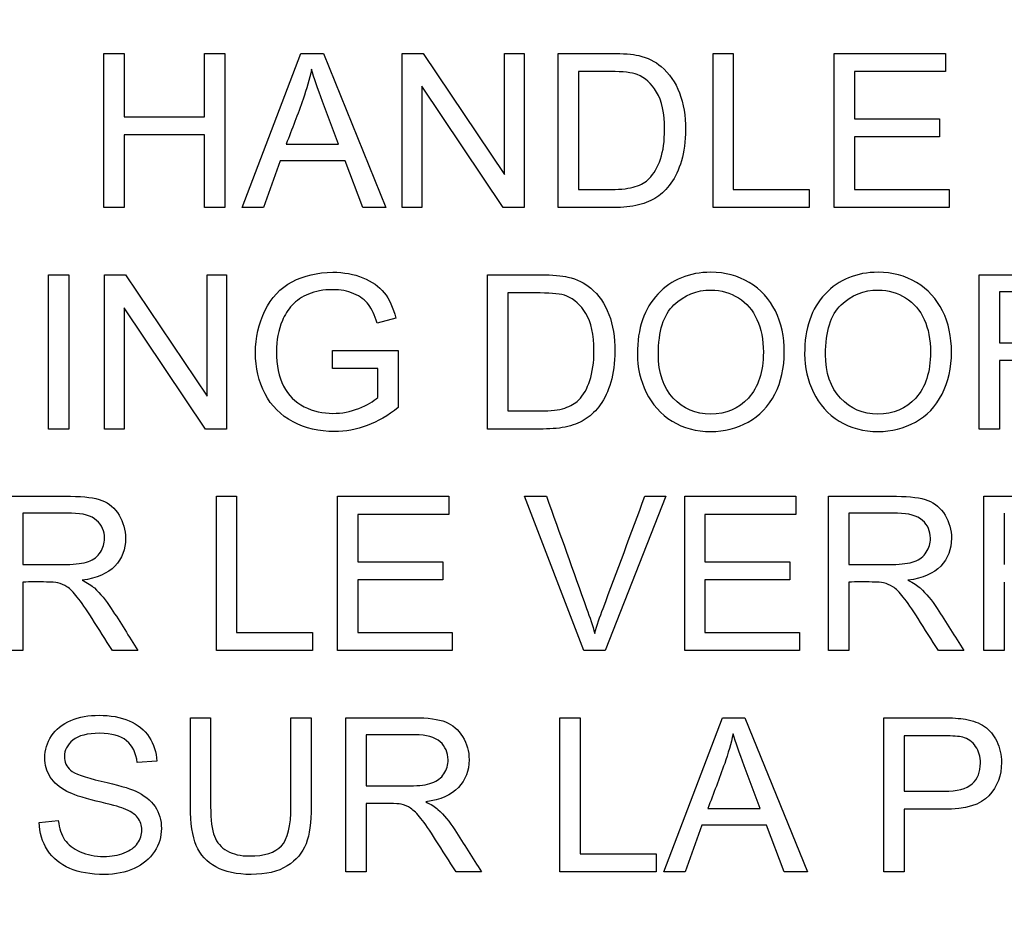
# Model space of a CAD drawing. Header units: inches. Extents: x 2 to 538, y -2 to 358.
# Tile 46 of 117: x 187.366 to 187.984, y 186.827 to 187.391. Entities that reach past the tile are written whole.
import ezdxf
from ezdxf.enums import TextEntityAlignment as Align

# ---------------------------------------------------------------- set-up
doc = ezdxf.new("R2010")
doc.units = ezdxf.units.IN
doc.header["$MEASUREMENT"] = 0
doc.layers.add('Default', color=7, linetype='Continuous')
doc.layers.add('LAB20180', color=7, linetype='Continuous')
doc.styles.add('SEACAD_Times_New_Roman', font='times.ttf')
doc.dimstyles.new('HAMMOND_(STH_-_540x360)', dxfattribs={"dimtxt": 2, "dimasz": 2.5, "dimexe": 1, "dimexo": 1, "dimgap": 0.5, "dimtad": 0, "dimtih": 1, "dimtoh": 1, "dimzin": 0, "dimdsep": 46, "dimtxsty": 'SEACAD_Times_New_Roman', "dimblk1": '_SE_FILLED', "dimblk2": '_SE_FILLED', "dimsah": 1, "dimcen": 1, "dimadec": 0, "dimazin": 0, "dimtfac": 0.8, "dimtofl": 0, "dimtmove": 1, "dimatfit": 3, "dimfxl": 1, "dimtolj": 1, "dimtzin": 0, "dimarcsym": 0})

# ---------------------------------------------------------------- blocks, each defined once
blk = doc.blocks.new('SE')
at = {"layer": 'LAB20180', "color": 7, "linetype": 'Continuous'}
for p, q in [((187.41899, 187.2727), (187.41899, 187.36948)), ((187.41899, 187.36948), (187.43168, 187.36948)), ((187.43168, 187.36948), (187.43168, 187.32975)), ((187.48209, 187.32975), (187.48209, 187.36948)), ((187.48209, 187.36948), (187.49484, 187.36948)), ((187.49484, 187.36948), (187.49484, 187.2727)), ((187.50566, 187.2727), (187.54262, 187.36948)), ((187.54262, 187.36948), (187.55672, 187.36948)), ((187.55672, 187.36948), (187.59594, 187.2727)), ((187.60611, 187.2727), (187.60611, 187.36948)), ((187.60611, 187.36948), (187.61925, 187.36948)), ((187.61925, 187.36948), (187.67044, 187.29337)), ((187.67044, 187.29337), (187.67044, 187.36948)), ((187.67044, 187.36948), (187.68267, 187.36948)), ((187.68267, 187.36948), (187.68267, 187.2727)), ((187.70405, 187.2727), (187.70405, 187.36948)), ((187.80128, 187.2727), (187.80128, 187.36948)), ((187.80128, 187.36948), (187.81397, 187.36948)), ((187.81397, 187.36948), (187.81397, 187.2841)), ((187.87733, 187.2727), (187.87733, 187.36948)), ((187.87733, 187.36948), (187.94707, 187.36948)), ((187.94707, 187.36948), (187.94707, 187.35815)), ((187.71674, 187.35815), (187.71674, 187.2841)), ((187.94707, 187.35815), (187.89008, 187.35815)), ((187.89008, 187.35815), (187.89008, 187.32834)), ((187.66954, 187.2727), (187.61841, 187.34881)), ((187.61841, 187.34881), (187.61841, 187.2727)), ((187.43168, 187.32975), (187.48209, 187.32975)), ((187.89008, 187.32834), (187.94346, 187.32834)), ((187.94346, 187.32834), (187.94346, 187.317)), ((187.48209, 187.31836), (187.43168, 187.31836)), ((187.43168, 187.31836), (187.43168, 187.2727)), ((187.48209, 187.2727), (187.48209, 187.31836)), ((187.94346, 187.317), (187.89008, 187.317)), ((187.89008, 187.317), (187.89008, 187.2841)), ((187.53341, 187.3125), (187.56619, 187.3125)), ((187.52955, 187.302), (187.51912, 187.2727)), ((187.57031, 187.302), (187.52955, 187.302)), ((187.58139, 187.2727), (187.57031, 187.302)), ((187.81397, 187.2841), (187.86168, 187.2841)), ((187.86168, 187.2841), (187.86168, 187.2727)), ((187.89008, 187.2841), (187.94938, 187.2841)), ((187.94938, 187.2841), (187.94938, 187.2727)), ((187.43168, 187.2727), (187.41899, 187.2727)), ((187.49484, 187.2727), (187.48209, 187.2727)), ((187.51912, 187.2727), (187.50566, 187.2727)), ((187.59594, 187.2727), (187.58139, 187.2727)), ((187.61841, 187.2727), (187.60611, 187.2727)), ((187.68267, 187.2727), (187.66954, 187.2727)), ((187.86168, 187.2727), (187.80128, 187.2727)), ((187.94938, 187.2727), (187.87733, 187.2727)), ((187.38422, 187.13368), (187.38422, 187.23047)), ((187.38422, 187.23047), (187.3969, 187.23047)), ((187.3969, 187.23047), (187.3969, 187.13368)), ((187.41938, 187.13368), (187.41938, 187.23047)), ((187.41938, 187.23047), (187.43251, 187.23047)), ((187.43251, 187.23047), (187.4837, 187.15435)), ((187.4837, 187.15435), (187.4837, 187.23047)), ((187.4837, 187.23047), (187.49594, 187.23047)), ((187.49594, 187.23047), (187.49594, 187.13368)), ((187.65975, 187.13368), (187.65975, 187.23047)), ((187.96819, 187.13368), (187.96819, 187.23047)), ((187.67244, 187.21907), (187.67244, 187.14502)), ((187.98094, 187.21978), (187.98094, 187.18777)), ((187.4828, 187.13368), (187.43168, 187.20973)), ((187.43168, 187.20973), (187.43168, 187.13368)), ((187.60212, 187.20336), (187.59047, 187.2002)), ((187.56252, 187.17161), (187.56252, 187.18301)), ((187.56252, 187.18301), (187.6036, 187.18301)), ((187.6036, 187.18301), (187.6036, 187.14714)), ((187.59092, 187.17161), (187.56252, 187.17161)), ((187.59092, 187.15352), (187.59092, 187.17161)), ((187.98094, 187.17663), (187.98094, 187.13368)), ((187.3969, 187.13368), (187.38422, 187.13368)), ((187.43168, 187.13368), (187.41938, 187.13368)), ((187.49594, 187.13368), (187.4828, 187.13368)), ((187.98094, 187.13368), (187.96819, 187.13368)), ((187.48953, 186.99467), (187.48953, 187.09145)), ((187.48953, 187.09145), (187.50228, 187.09145)), ((187.50228, 187.09145), (187.50228, 187.006)), ((187.56564, 186.99467), (187.56564, 187.09145)), ((187.56564, 187.09145), (187.63538, 187.09145)), ((187.63538, 187.09145), (187.63538, 187.08005)), ((187.72025, 186.99467), (187.68284, 187.09145)), ((187.68284, 187.09145), (187.69668, 187.09145)), ((187.77157, 187.09145), (187.73358, 186.99467)), ((187.7585, 187.09145), (187.77157, 187.09145)), ((187.78348, 186.99467), (187.78348, 187.09145)), ((187.78348, 187.09145), (187.85322, 187.09145)), ((187.85322, 187.09145), (187.85322, 187.08005)), ((187.87363, 186.99467), (187.87363, 187.09145)), ((187.97131, 186.99467), (187.97131, 187.09145)), ((187.36803, 187.08076), (187.36803, 187.04869)), ((187.63538, 187.08005), (187.57833, 187.08005)), ((187.57833, 187.08005), (187.57833, 187.0503)), ((187.85322, 187.08005), (187.79616, 187.08005)), ((187.79616, 187.08005), (187.79616, 187.0503)), ((187.88638, 187.08076), (187.88638, 187.04869)), ((187.98406, 187.08076), (187.98406, 187.04869)), ((187.57833, 187.0503), (187.63171, 187.0503)), ((187.63171, 187.0503), (187.63171, 187.03897)), ((187.79616, 187.0503), (187.84954, 187.0503)), ((187.84954, 187.0503), (187.84954, 187.03897)), ((187.36803, 187.03762), (187.36803, 186.99467)), ((187.63171, 187.03897), (187.57833, 187.03897)), ((187.57833, 187.03897), (187.57833, 187.006)), ((187.84954, 187.03897), (187.79616, 187.03897)), ((187.79616, 187.03897), (187.79616, 187.006)), ((187.88638, 187.03762), (187.88638, 186.99467)), ((187.98406, 187.03762), (187.98406, 186.99467)), ((187.50228, 187.006), (187.54993, 187.006)), ((187.54993, 187.006), (187.54993, 186.99467)), ((187.57833, 187.006), (187.63763, 187.006)), ((187.63763, 187.006), (187.63763, 186.99467)), ((187.79616, 187.006), (187.85547, 187.006)), ((187.85547, 187.006), (187.85547, 186.99467)), ((187.36803, 186.99467), (187.35528, 186.99467)), ((187.44034, 186.99467), (187.4243, 186.99467)), ((187.54993, 186.99467), (187.48953, 186.99467)), ((187.63763, 186.99467), (187.56564, 186.99467)), ((187.73358, 186.99467), (187.72025, 186.99467)), ((187.85547, 186.99467), (187.78348, 186.99467)), ((187.88638, 186.99467), (187.87363, 186.99467)), ((187.95869, 186.99467), (187.94266, 186.99467)), ((187.98406, 186.99467), (187.97131, 186.99467)), ((187.47327, 186.95243), (187.48596, 186.95243)), ((187.53638, 186.95243), (187.54913, 186.95243)), ((187.57089, 186.85565), (187.57089, 186.95243)), ((187.70515, 186.85565), (187.70515, 186.95243)), ((187.70515, 186.95243), (187.7179, 186.95243)), ((187.7179, 186.95243), (187.7179, 186.86698)), ((187.77031, 186.85565), (187.80721, 186.95243)), ((187.80721, 186.95243), (187.82131, 186.95243)), ((187.82131, 186.95243), (187.86059, 186.85565)), ((187.90843, 186.85565), (187.90843, 186.95243)), ((187.58364, 186.94174), (187.58364, 186.90967)), ((187.92118, 186.94103), (187.92118, 186.90626)), ((187.45209, 186.92513), (187.43985, 186.92423)), ((187.58364, 186.89853), (187.58364, 186.85565)), ((187.798, 186.89538), (187.83077, 186.89538)), ((187.92118, 186.89493), (187.92118, 186.85565)), ((187.3783, 186.88675), (187.39034, 186.88791)), ((187.79414, 186.88495), (187.78377, 186.85565)), ((187.8349, 186.88495), (187.79414, 186.88495)), ((187.84597, 186.85565), (187.8349, 186.88495)), ((187.7179, 186.86698), (187.76561, 186.86698)), ((187.76561, 186.86698), (187.76561, 186.85565)), ((187.58364, 186.85565), (187.57089, 186.85565)), ((187.65595, 186.85565), (187.63998, 186.85565)), ((187.76561, 186.85565), (187.70515, 186.85565)), ((187.78377, 186.85565), (187.77031, 186.85565)), ((187.86059, 186.85565), (187.84597, 186.85565)), ((187.92118, 186.85565), (187.90843, 186.85565))]:
    blk.add_line(p, q, dxfattribs=at)
for points, knots in [([(187.70405, 187.36948), (187.71515, 187.36948), (187.72625, 187.36948), (187.73734, 187.36948), (187.74488, 187.36948), (187.75061, 187.36903), (187.7546, 187.36807), (187.76013, 187.36673), (187.76484, 187.36446), (187.76877, 187.36118), (187.77388, 187.3569), (187.77765, 187.35132), (187.78023, 187.34463), (187.78282, 187.3379), (187.78403, 187.3302), (187.78403, 187.31424), (187.78313, 187.30773), (187.78145, 187.30207), (187.77977, 187.29638), (187.77752, 187.2917), (187.77211, 187.28423), (187.76922, 187.28133), (187.766, 187.27921), (187.76282, 187.27711), (187.75898, 187.27547), (187.75447, 187.27438), (187.74995, 187.27328), (187.74481, 187.2727), (187.73895, 187.2727), (187.72732, 187.2727), (187.71569, 187.2727), (187.70405, 187.2727)], [0, 0, 0, 0, 0.150369, 0.150369, 0.150369, 0.228741, 0.228741, 0.228741, 0.300535, 0.300535, 0.300535, 0.392465, 0.392465, 0.392465, 0.497213, 0.497213, 0.587785, 0.587785, 0.587785, 0.651375, 0.651375, 0.714965, 0.714965, 0.714965, 0.771693, 0.771693, 0.771693, 0.842372, 0.842372, 0.842372, 1, 1, 1, 1]), ([(187.54926, 187.3595), (187.5479, 187.35319), (187.5461, 187.34701), (187.54398, 187.34083), (187.5407, 187.3313), (187.53693, 187.32194), (187.53341, 187.3125)], [0, 0, 0, 0, 0.391046, 0.391046, 0.391046, 1, 1, 1, 1]), ([(187.56619, 187.3125), (187.56286, 187.32143), (187.55954, 187.33035), (187.55621, 187.33928), (187.55319, 187.34738), (187.55086, 187.35416), (187.54926, 187.3595)], [0, 0, 0, 0, 0.572052, 0.572052, 0.572052, 1, 1, 1, 1]), ([(187.71674, 187.2841), (187.72365, 187.2841), (187.73056, 187.2841), (187.73747, 187.2841), (187.74385, 187.2841), (187.74887, 187.28468), (187.75247, 187.28584), (187.75614, 187.28702), (187.75904, 187.28867), (187.76117, 187.29086), (187.76415, 187.29393), (187.76658, 187.29801), (187.76832, 187.30316), (187.77003, 187.30823), (187.77083, 187.31449), (187.77083, 187.33194), (187.76915, 187.33973), (187.76587, 187.34521), (187.7626, 187.35066), (187.75846, 187.35429), (187.7537, 187.35615), (187.7503, 187.35749), (187.74475, 187.35809), (187.73709, 187.35815), (187.7303, 187.35821), (187.72352, 187.35815), (187.71674, 187.35815)], [0, 0, 0, 0, 0.131808, 0.131808, 0.131808, 0.228178, 0.228178, 0.228178, 0.292644, 0.292644, 0.292644, 0.383825, 0.383825, 0.383825, 0.499074, 0.499074, 0.657793, 0.657793, 0.657793, 0.76379, 0.76379, 0.76379, 0.870647, 0.870647, 0.870647, 1, 1, 1, 1]), ([(187.6036, 187.14714), (187.59736, 187.14212), (187.59085, 187.13839), (187.57746, 187.13336), (187.57063, 187.13208), (187.55408, 187.13208), (187.54546, 187.13414), (187.52987, 187.14225), (187.52401, 187.14811), (187.52009, 187.15584), (187.51617, 187.16354), (187.5141, 187.17206), (187.5141, 187.19099), (187.51609, 187.19975), (187.52395, 187.21611), (187.52962, 187.22216), (187.54443, 187.23001), (187.55293, 187.23201), (187.56258, 187.23208), (187.56954, 187.23212), (187.57591, 187.23092), (187.58152, 187.22866), (187.5872, 187.22638), (187.59162, 187.22319), (187.59484, 187.2192), (187.59807, 187.2152), (187.60045, 187.20986), (187.60212, 187.20336)], [0, 0, 0, 0, 0.080414, 0.080414, 0.160827, 0.160827, 0.268289, 0.268289, 0.375751, 0.375751, 0.375751, 0.480478, 0.480478, 0.58379, 0.58379, 0.687102, 0.687102, 0.790414, 0.790414, 0.790414, 0.866321, 0.866321, 0.866321, 0.931135, 0.931135, 0.931135, 1, 1, 1, 1]), ([(187.65975, 187.23047), (187.67085, 187.23047), (187.68194, 187.23047), (187.69304, 187.23047), (187.70058, 187.23047), (187.70631, 187.22995), (187.71023, 187.22905), (187.71584, 187.22776), (187.72054, 187.22544), (187.72446, 187.22216), (187.72961, 187.21785), (187.73335, 187.21231), (187.73593, 187.20561), (187.73852, 187.19888), (187.73966, 187.19119), (187.73966, 187.17522), (187.73882, 187.16871), (187.73709, 187.16305), (187.73535, 187.1574), (187.73322, 187.15268), (187.72781, 187.14521), (187.72492, 187.14231), (187.7217, 187.14019), (187.71849, 187.13807), (187.71468, 187.13639), (187.70566, 187.1342), (187.70045, 187.13368), (187.69465, 187.13368), (187.68302, 187.13368), (187.67138, 187.13368), (187.65975, 187.13368)], [0, 0, 0, 0, 0.150382, 0.150382, 0.150382, 0.228456, 0.228456, 0.228456, 0.300557, 0.300557, 0.300557, 0.3925, 0.3925, 0.3925, 0.497244, 0.497244, 0.587812, 0.587812, 0.587812, 0.651334, 0.651334, 0.714857, 0.714857, 0.714857, 0.778611, 0.778611, 0.842366, 0.842366, 0.842366, 1, 1, 1, 1]), ([(187.75376, 187.18076), (187.75376, 187.19679), (187.75808, 187.20934), (187.76664, 187.21842), (187.77524, 187.22754), (187.78634, 187.23201), (187.79993, 187.23208), (187.80888, 187.23212), (187.81687, 187.22989), (187.83116, 187.22139), (187.83663, 187.2154), (187.8441, 187.2002), (187.84597, 187.19157), (187.84597, 187.17206), (187.84404, 187.1633), (187.84005, 187.15558), (187.83607, 187.14788), (187.83052, 187.14199), (187.82331, 187.13806), (187.81607, 187.13412), (187.80824, 187.13208), (187.79079, 187.13208), (187.78267, 187.13426), (187.77553, 187.13864), (187.76835, 187.14304), (187.76297, 187.14907), (187.75563, 187.16427), (187.75376, 187.17232), (187.75376, 187.18076)], [0, 0, 0, 0, 0.13347, 0.13347, 0.13347, 0.254654, 0.254654, 0.254654, 0.339082, 0.339082, 0.42351, 0.42351, 0.507937, 0.507937, 0.594054, 0.594054, 0.594054, 0.674521, 0.674521, 0.674521, 0.752952, 0.752952, 0.83802, 0.83802, 0.83802, 0.91901, 0.91901, 1, 1, 1, 1]), ([(187.85872, 187.18076), (187.85872, 187.19679), (187.86303, 187.20934), (187.8716, 187.21842), (187.88019, 187.22754), (187.8913, 187.23201), (187.90489, 187.23208), (187.91377, 187.23212), (187.92182, 187.22989), (187.93612, 187.22139), (187.94159, 187.2154), (187.94906, 187.2002), (187.95093, 187.19157), (187.95093, 187.17206), (187.94893, 187.1633), (187.94108, 187.14785), (187.93548, 187.14199), (187.92826, 187.13806), (187.92098, 187.13409), (187.9132, 187.13208), (187.89575, 187.13208), (187.88763, 187.13426), (187.88049, 187.13864), (187.87331, 187.14304), (187.86793, 187.14907), (187.86059, 187.16427), (187.85872, 187.17232), (187.85872, 187.18076)], [0, 0, 0, 0, 0.13347, 0.13347, 0.13347, 0.254653, 0.254653, 0.254653, 0.33796, 0.33796, 0.421266, 0.421266, 0.504572, 0.504572, 0.589544, 0.589544, 0.674517, 0.674517, 0.674517, 0.75295, 0.75295, 0.838021, 0.838021, 0.838021, 0.91901, 0.91901, 1, 1, 1, 1]), ([(187.96819, 187.23047), (187.98246, 187.23047), (187.99673, 187.23047), (188.01101, 187.23047), (188.01964, 187.23047), (188.02614, 187.22956), (188.03515, 187.22609), (188.03869, 187.22306), (188.0414, 187.21862), (188.04408, 187.21422), (188.04546, 187.20934), (188.04546, 187.19717), (188.0432, 187.19144), (188.03876, 187.18674), (188.03428, 187.18201), (188.02749, 187.17902), (188.01815, 187.17773)], [0, 0, 0, 0, 0.318493, 0.318493, 0.318493, 0.446224, 0.446224, 0.573954, 0.573954, 0.573954, 0.684812, 0.684812, 0.829469, 0.829469, 0.829469, 1, 1, 1, 1]), ([(187.59047, 187.2002), (187.58898, 187.20509), (187.58718, 187.20896), (187.58506, 187.21179), (187.58291, 187.21466), (187.57984, 187.21688), (187.57585, 187.21862), (187.57188, 187.22035), (187.56741, 187.22113), (187.55666, 187.22113), (187.55164, 187.22023), (187.54739, 187.21842), (187.54316, 187.21663), (187.53966, 187.2143), (187.53709, 187.21141), (187.53448, 187.20848), (187.53245, 187.20529), (187.53097, 187.20181), (187.52843, 187.19586), (187.5273, 187.18932), (187.5273, 187.17367), (187.52878, 187.16646), (187.53174, 187.16066), (187.53473, 187.15482), (187.53902, 187.15049), (187.55035, 187.14482), (187.55634, 187.14347), (187.56825, 187.14347), (187.57366, 187.1445), (187.58422, 187.14875), (187.58815, 187.15107), (187.59092, 187.15352)], [0, 0, 0, 0, 0.068468, 0.068468, 0.068468, 0.130219, 0.130219, 0.130219, 0.200847, 0.200847, 0.285416, 0.285416, 0.285416, 0.352366, 0.352366, 0.352366, 0.413246, 0.413246, 0.413246, 0.514272, 0.514272, 0.63847, 0.63847, 0.63847, 0.735204, 0.735204, 0.831937, 0.831937, 0.915969, 0.915969, 1, 1, 1, 1]), ([(187.76696, 187.1805), (187.76696, 187.16884), (187.77005, 187.1597), (187.78255, 187.14631), (187.7904, 187.14296), (187.7998, 187.14302), (187.8094, 187.14309), (187.81732, 187.14637), (187.8235, 187.15313), (187.82971, 187.15992), (187.83284, 187.16942), (187.83284, 187.18971), (187.83148, 187.1966), (187.8262, 187.20831), (187.82234, 187.21282), (187.81719, 187.21604), (187.81208, 187.21923), (187.80637, 187.22087), (187.8, 187.22094), (187.79098, 187.22103), (187.78319, 187.21778), (187.77669, 187.2116), (187.77015, 187.20539), (187.76696, 187.19505), (187.76696, 187.1805)], [0, 0, 0, 0, 0.121796, 0.121796, 0.243592, 0.243592, 0.243592, 0.358943, 0.358943, 0.358943, 0.494678, 0.494678, 0.579337, 0.579337, 0.663996, 0.663996, 0.663996, 0.742646, 0.742646, 0.742646, 0.854601, 0.854601, 0.854601, 1, 1, 1, 1]), ([(187.87186, 187.1805), (187.87186, 187.16884), (187.87501, 187.1597), (187.8875, 187.14631), (187.8953, 187.14296), (187.90476, 187.14302), (187.91435, 187.14309), (187.92228, 187.14637), (187.93464, 187.15989), (187.93773, 187.16942), (187.93773, 187.18971), (187.93644, 187.1966), (187.9338, 187.20245), (187.93115, 187.20834), (187.92723, 187.21282), (187.91706, 187.21926), (187.91133, 187.22087), (187.90495, 187.22094), (187.89594, 187.22103), (187.88815, 187.21778), (187.88164, 187.2116), (187.87511, 187.20539), (187.87186, 187.19505), (187.87186, 187.1805)], [0, 0, 0, 0, 0.121846, 0.121846, 0.243693, 0.243693, 0.243693, 0.37378, 0.37378, 0.503868, 0.503868, 0.585005, 0.585005, 0.585005, 0.663786, 0.663786, 0.742568, 0.742568, 0.742568, 0.854519, 0.854519, 0.854519, 1, 1, 1, 1]), ([(187.67244, 187.14502), (187.67933, 187.14502), (187.68622, 187.14502), (187.69311, 187.14502), (187.69954, 187.14502), (187.7045, 187.1456), (187.70817, 187.14682), (187.71177, 187.14802), (187.71468, 187.14965), (187.71989, 187.15487), (187.72228, 187.15899), (187.72395, 187.16414), (187.72561, 187.16925), (187.72652, 187.17547), (187.72652, 187.19292), (187.72485, 187.20072), (187.7215, 187.20613), (187.71814, 187.21155), (187.71416, 187.2152), (187.7094, 187.21714), (187.70602, 187.21851), (187.70045, 187.21907), (187.69278, 187.21907), (187.686, 187.21907), (187.67922, 187.21907), (187.67244, 187.21907)], [0, 0, 0, 0, 0.131461, 0.131461, 0.131461, 0.228365, 0.228365, 0.228365, 0.293651, 0.293651, 0.383901, 0.383901, 0.383901, 0.499118, 0.499118, 0.657794, 0.657794, 0.657794, 0.763674, 0.763674, 0.763674, 0.870555, 0.870555, 0.870555, 1, 1, 1, 1]), ([(187.98094, 187.18777), (187.9901, 187.18777), (187.99927, 187.18777), (188.00843, 187.18777), (188.01429, 187.18777), (188.01886, 187.18835), (188.02215, 187.18958), (188.02541, 187.19079), (188.02794, 187.19267), (188.02968, 187.19537), (188.03139, 187.19803), (188.03226, 187.20091), (188.03226, 187.20864), (188.03058, 187.21237), (188.0273, 187.21533), (188.02398, 187.21833), (188.01867, 187.21978), (188.01152, 187.21978), (188.00133, 187.21978), (187.99113, 187.21978), (187.98094, 187.21978)], [0, 0, 0, 0, 0.228533, 0.228533, 0.228533, 0.344075, 0.344075, 0.344075, 0.424516, 0.424516, 0.424516, 0.498851, 0.498851, 0.60656, 0.60656, 0.60656, 0.745734, 0.745734, 0.745734, 1, 1, 1, 1]), ([(188.03721, 187.13368), (188.03296, 187.1404), (188.02871, 187.14712), (188.02446, 187.15384), (188.02078, 187.15967), (188.01764, 187.16408), (188.01519, 187.16717), (188.01277, 187.17023), (188.01062, 187.17238), (188.00869, 187.17361), (188.0068, 187.1748), (188.00489, 187.17567), (188.00289, 187.17618), (188.00144, 187.17656), (187.99903, 187.17663), (187.99575, 187.17663), (187.99081, 187.17663), (187.98587, 187.17663), (187.98094, 187.17663)], [0, 0, 0, 0, 0.307176, 0.307176, 0.307176, 0.516403, 0.516403, 0.516403, 0.634791, 0.634791, 0.634791, 0.716811, 0.716811, 0.716811, 0.809183, 0.809183, 0.809183, 1, 1, 1, 1]), ([(187.35528, 187.09145), (187.36955, 187.09145), (187.38382, 187.09145), (187.3981, 187.09145), (187.40672, 187.09145), (187.41323, 187.09055), (187.42224, 187.08707), (187.42585, 187.08398), (187.42849, 187.0796), (187.43115, 187.07519), (187.43255, 187.07033), (187.43255, 187.05816), (187.43029, 187.05236), (187.42141, 187.04296), (187.41458, 187.04), (187.40524, 187.03871)], [0, 0, 0, 0, 0.318429, 0.318429, 0.318429, 0.446133, 0.446133, 0.573836, 0.573836, 0.573836, 0.691895, 0.691895, 0.845948, 0.845948, 1, 1, 1, 1]), ([(187.69668, 187.09145), (187.70509, 187.06799), (187.71351, 187.04453), (187.72192, 187.02107), (187.72395, 187.01541), (187.72566, 187.01012), (187.72701, 187.00523)], [0, 0, 0, 0, 0.817954, 0.817954, 0.817954, 1, 1, 1, 1]), ([(187.72701, 187.00523), (187.72849, 187.01051), (187.73023, 187.01579), (187.73222, 187.02107), (187.74108, 187.04449), (187.74974, 187.06799), (187.7585, 187.09145)], [0, 0, 0, 0, 0.181713, 0.181713, 0.181713, 1, 1, 1, 1]), ([(187.87363, 187.09145), (187.8879, 187.09145), (187.90217, 187.09145), (187.91645, 187.09145), (187.92508, 187.09145), (187.93158, 187.09055), (187.94059, 187.08707), (187.9442, 187.08398), (187.94684, 187.0796), (187.9495, 187.07519), (187.9509, 187.07033), (187.9509, 187.05816), (187.94864, 187.05236), (187.93976, 187.04296), (187.93293, 187.04), (187.9236, 187.03871)], [0, 0, 0, 0, 0.318429, 0.318429, 0.318429, 0.446133, 0.446133, 0.573836, 0.573836, 0.573836, 0.691895, 0.691895, 0.845948, 0.845948, 1, 1, 1, 1]), ([(187.97131, 187.09145), (187.98558, 187.09145), (187.99986, 187.09145), (188.01413, 187.09145), (188.02276, 187.09145), (188.02926, 187.09055), (188.03828, 187.08707), (188.04182, 187.08398), (188.04723, 187.07522), (188.04851, 187.07033), (188.04851, 187.05816), (188.04633, 187.05236), (188.03744, 187.04296), (188.03061, 187.04), (188.02128, 187.03871)], [0, 0, 0, 0, 0.318523, 0.318523, 0.318523, 0.440004, 0.440004, 0.561484, 0.561484, 0.682965, 0.682965, 0.841483, 0.841483, 1, 1, 1, 1]), ([(187.36803, 187.04869), (187.37719, 187.04869), (187.38636, 187.04869), (187.39552, 187.04869), (187.40138, 187.04869), (187.40595, 187.04934), (187.40924, 187.05049), (187.41254, 187.05166), (187.41503, 187.05365), (187.41677, 187.05635), (187.41848, 187.05901), (187.41935, 187.06189), (187.41935, 187.06962), (187.41767, 187.07335), (187.41439, 187.07632), (187.41107, 187.07931), (187.40576, 187.08076), (187.39861, 187.08076), (187.38842, 187.08076), (187.37822, 187.08076), (187.36803, 187.08076)], [0, 0, 0, 0, 0.228451, 0.228451, 0.228451, 0.343902, 0.343902, 0.343902, 0.424724, 0.424724, 0.424724, 0.499032, 0.499032, 0.606702, 0.606702, 0.606702, 0.745825, 0.745825, 0.745825, 1, 1, 1, 1]), ([(187.88638, 187.04869), (187.89554, 187.04869), (187.90471, 187.04869), (187.91387, 187.04869), (187.91973, 187.04869), (187.9243, 187.04934), (187.92759, 187.05049), (187.93089, 187.05166), (187.93338, 187.05365), (187.93512, 187.05635), (187.93683, 187.05901), (187.9377, 187.06189), (187.9377, 187.06962), (187.93602, 187.07335), (187.93274, 187.07632), (187.92942, 187.07931), (187.92411, 187.08076), (187.91696, 187.08076), (187.90677, 187.08076), (187.89657, 187.08076), (187.88638, 187.08076)], [0, 0, 0, 0, 0.228451, 0.228451, 0.228451, 0.343902, 0.343902, 0.343902, 0.424724, 0.424724, 0.424724, 0.499032, 0.499032, 0.606702, 0.606702, 0.606702, 0.745825, 0.745825, 0.745825, 1, 1, 1, 1]), ([(187.4243, 186.99467), (187.42005, 187.00138), (187.4158, 187.0081), (187.41155, 187.01482), (187.40787, 187.02065), (187.40473, 187.02506), (187.40228, 187.02815), (187.39986, 187.03121), (187.39771, 187.03337), (187.39578, 187.03459), (187.39389, 187.03578), (187.39198, 187.03665), (187.38998, 187.03717), (187.38853, 187.03754), (187.38618, 187.03755), (187.38284, 187.03762), (187.3779, 187.03771), (187.37296, 187.03762), (187.36803, 187.03762)], [0, 0, 0, 0, 0.307183, 0.307183, 0.307183, 0.516416, 0.516416, 0.516416, 0.634807, 0.634807, 0.634807, 0.71683, 0.71683, 0.71683, 0.809234, 0.809234, 0.809234, 1, 1, 1, 1]), ([(187.40524, 187.03871), (187.40866, 187.0371), (187.41123, 187.03549), (187.41297, 187.03388), (187.41668, 187.03044), (187.42025, 187.02615), (187.4236, 187.021), (187.42926, 187.01228), (187.43476, 187.00345), (187.44034, 186.99467)], [0, 0, 0, 0, 0.160192, 0.160192, 0.160192, 0.45337, 0.45337, 0.45337, 1, 1, 1, 1]), ([(187.94266, 186.99467), (187.93841, 187.00138), (187.93416, 187.0081), (187.92991, 187.01482), (187.92622, 187.02065), (187.92308, 187.02506), (187.92063, 187.02815), (187.91821, 187.03121), (187.91606, 187.03337), (187.91413, 187.03459), (187.91224, 187.03578), (187.91033, 187.03665), (187.90833, 187.03717), (187.90688, 187.03754), (187.90454, 187.03755), (187.90119, 187.03762), (187.89625, 187.03771), (187.89131, 187.03762), (187.88638, 187.03762)], [0, 0, 0, 0, 0.307183, 0.307183, 0.307183, 0.516416, 0.516416, 0.516416, 0.634807, 0.634807, 0.634807, 0.71683, 0.71683, 0.71683, 0.809234, 0.809234, 0.809234, 1, 1, 1, 1]), ([(187.9236, 187.03871), (187.92701, 187.0371), (187.92958, 187.03549), (187.93132, 187.03388), (187.93503, 187.03044), (187.9386, 187.02615), (187.94195, 187.021), (187.94762, 187.01228), (187.95311, 187.00345), (187.95869, 186.99467)], [0, 0, 0, 0, 0.160192, 0.160192, 0.160192, 0.45337, 0.45337, 0.45337, 1, 1, 1, 1]), ([(187.39034, 186.88791), (187.39092, 186.88302), (187.3922, 186.87896), (187.39433, 186.87587), (187.39646, 186.87276), (187.39961, 186.8702), (187.40399, 186.86827), (187.40842, 186.86631), (187.41339, 186.86537), (187.42369, 186.86537), (187.42801, 186.86608), (187.43548, 186.86904), (187.43824, 186.87104), (187.44005, 186.87361), (187.44184, 186.87618), (187.44282, 186.87889), (187.44282, 186.88488), (187.44191, 186.88752), (187.43831, 186.89203), (187.43541, 186.8939), (187.43135, 186.89544), (187.42876, 186.89643), (187.42305, 186.89802), (187.41416, 186.90014), (187.40534, 186.90225), (187.39916, 186.90433), (187.39562, 186.9062), (187.39098, 186.90864), (187.38757, 186.9116), (187.38306, 186.91882), (187.3819, 186.92281), (187.3819, 186.93215), (187.38332, 186.93672), (187.38886, 186.94522), (187.39285, 186.94844), (187.39819, 186.95069), (187.40346, 186.95291), (187.4094, 186.95397), (187.42305, 186.95397), (187.42936, 186.95282), (187.43477, 186.9505), (187.44023, 186.94816), (187.44443, 186.94483), (187.44739, 186.94032), (187.4503, 186.93589), (187.4519, 186.93079), (187.45209, 186.92513)], [0, 0, 0, 0, 0.049984, 0.049984, 0.049984, 0.098571, 0.098571, 0.098571, 0.153381, 0.153381, 0.201742, 0.201742, 0.250104, 0.250104, 0.250104, 0.286951, 0.286951, 0.323015, 0.323015, 0.359078, 0.359078, 0.359078, 0.428661, 0.428661, 0.428661, 0.504947, 0.504947, 0.504947, 0.558497, 0.558497, 0.612048, 0.612048, 0.669423, 0.669423, 0.726798, 0.726798, 0.726798, 0.796415, 0.796415, 0.872924, 0.872924, 0.872924, 0.937128, 0.937128, 0.937128, 1, 1, 1, 1]), ([(187.54913, 186.95243), (187.54913, 186.9338), (187.54913, 186.91517), (187.54913, 186.89654), (187.54913, 186.88675), (187.54803, 186.87902), (187.54584, 186.87336), (187.54363, 186.86763), (187.53966, 186.86299), (187.53393, 186.85938), (187.52823, 186.8558), (187.52073, 186.85404), (187.50238, 186.85404), (187.49497, 186.85558), (187.48924, 186.85874), (187.48354, 186.86188), (187.47939, 186.86634), (187.4745, 186.87819), (187.47327, 186.88623), (187.47327, 186.89654), (187.47327, 186.91517), (187.47327, 186.9338), (187.47327, 186.95243)], [0, 0, 0, 0, 0.229338, 0.229338, 0.229338, 0.325916, 0.325916, 0.325916, 0.402614, 0.402614, 0.402614, 0.499372, 0.499372, 0.592793, 0.592793, 0.592793, 0.681738, 0.681738, 0.770683, 0.770683, 0.770683, 1, 1, 1, 1]), ([(187.54913, 186.95243), (187.54913, 186.9338), (187.54913, 186.91517), (187.54913, 186.89654), (187.54913, 186.88675), (187.54803, 186.87902), (187.54584, 186.87336), (187.54363, 186.86763), (187.53966, 186.86299), (187.53393, 186.85938), (187.52823, 186.8558), (187.52073, 186.85404), (187.50238, 186.85404), (187.49497, 186.85558), (187.48924, 186.85874), (187.48354, 186.86188), (187.47939, 186.86634), (187.4745, 186.87819), (187.47327, 186.88623), (187.47327, 186.89654), (187.47327, 186.91517), (187.47327, 186.9338), (187.47327, 186.95243)], [0, 0, 0, 0, 0.229338, 0.229338, 0.229338, 0.325916, 0.325916, 0.325916, 0.402614, 0.402614, 0.402614, 0.499372, 0.499372, 0.592793, 0.592793, 0.592793, 0.681738, 0.681738, 0.770683, 0.770683, 0.770683, 1, 1, 1, 1]), ([(187.48596, 186.95243), (187.48596, 186.93382), (187.48596, 186.91521), (187.48596, 186.8966), (187.48596, 186.88817), (187.48673, 186.88198), (187.48828, 186.87806), (187.48985, 186.87405), (187.49253, 186.87097), (187.49633, 186.86885), (187.50015, 186.86671), (187.50483, 186.86563), (187.5197, 186.86563), (187.5264, 186.86775), (187.53438, 186.87625), (187.53638, 186.8845), (187.53638, 186.8966), (187.53638, 186.91521), (187.53638, 186.93382), (187.53638, 186.95243)], [0, 0, 0, 0, 0.272431, 0.272431, 0.272431, 0.36409, 0.36409, 0.36409, 0.425016, 0.425016, 0.425016, 0.493235, 0.493235, 0.610411, 0.610411, 0.727586, 0.727586, 0.727586, 1, 1, 1, 1]), ([(187.48596, 186.95243), (187.48596, 186.93382), (187.48596, 186.91521), (187.48596, 186.8966), (187.48596, 186.88817), (187.48673, 186.88198), (187.48828, 186.87806), (187.48985, 186.87405), (187.49253, 186.87097), (187.49633, 186.86885), (187.50015, 186.86671), (187.50483, 186.86563), (187.5197, 186.86563), (187.5264, 186.86775), (187.53438, 186.87625), (187.53638, 186.8845), (187.53638, 186.8966), (187.53638, 186.91521), (187.53638, 186.93382), (187.53638, 186.95243)], [0, 0, 0, 0, 0.272431, 0.272431, 0.272431, 0.36409, 0.36409, 0.36409, 0.425016, 0.425016, 0.425016, 0.493235, 0.493235, 0.610411, 0.610411, 0.727586, 0.727586, 0.727586, 1, 1, 1, 1]), ([(187.57089, 186.95243), (187.58516, 186.95243), (187.59944, 186.95243), (187.61371, 186.95243), (187.62234, 186.95243), (187.62891, 186.95153), (187.63335, 186.94979), (187.63785, 186.94803), (187.64146, 186.94496), (187.6441, 186.94058), (187.64676, 186.93617), (187.64816, 186.93131), (187.64816, 186.91914), (187.64591, 186.91334), (187.63702, 186.90394), (187.6302, 186.90092), (187.62092, 186.89969)], [0, 0, 0, 0, 0.318559, 0.318559, 0.318559, 0.466747, 0.466747, 0.466747, 0.574052, 0.574052, 0.574052, 0.692051, 0.692051, 0.846026, 0.846026, 1, 1, 1, 1]), ([(187.90843, 186.95243), (187.9206, 186.95243), (187.93277, 186.95243), (187.94494, 186.95243), (187.95138, 186.95243), (187.95627, 186.95204), (187.95962, 186.95146), (187.96438, 186.95064), (187.96838, 186.94915), (187.9716, 186.94696), (187.97485, 186.94475), (187.97739, 186.94161), (187.97933, 186.93762), (187.9813, 186.93355), (187.98229, 186.92918), (187.98229, 186.91611), (187.97965, 186.90916), (187.97443, 186.90349), (187.96915, 186.89776), (187.95969, 186.89493), (187.94604, 186.89493), (187.93775, 186.89493), (187.92947, 186.89493), (187.92118, 186.89493)], [0, 0, 0, 0, 0.216958, 0.216958, 0.216958, 0.304485, 0.304485, 0.304485, 0.381107, 0.381107, 0.381107, 0.453971, 0.453971, 0.453971, 0.533155, 0.533155, 0.671192, 0.671192, 0.671192, 0.852298, 0.852298, 0.852298, 1, 1, 1, 1]), ([(187.43985, 186.92423), (187.43921, 186.93028), (187.43696, 186.93485), (187.43316, 186.93801), (187.42939, 186.94113), (187.42376, 186.94264), (187.40862, 186.94264), (187.40302, 186.94123), (187.39948, 186.93833), (187.39597, 186.93546), (187.3942, 186.93208), (187.3942, 186.92461), (187.39542, 186.92178), (187.39794, 186.91953), (187.40041, 186.9173), (187.40682, 186.91502), (187.41719, 186.91264), (187.42754, 186.91026), (187.4347, 186.90826), (187.43857, 186.90645), (187.44415, 186.90385), (187.44835, 186.90059), (187.45106, 186.89667), (187.45379, 186.89269), (187.45505, 186.8881), (187.45505, 186.8778), (187.45363, 186.87291), (187.44771, 186.86389), (187.44352, 186.86035), (187.43799, 186.85784), (187.43248, 186.85534), (187.42627, 186.85404), (187.41068, 186.85404), (187.40341, 186.85533), (187.39748, 186.85784), (187.39154, 186.86036), (187.38692, 186.86421), (187.38358, 186.86936), (187.38026, 186.87447), (187.37849, 186.88025), (187.3783, 186.88675)], [0, 0, 0, 0, 0.061269, 0.061269, 0.061269, 0.128991, 0.128991, 0.199659, 0.199659, 0.199659, 0.244601, 0.244601, 0.283745, 0.283745, 0.283745, 0.363957, 0.363957, 0.363957, 0.450774, 0.450774, 0.450774, 0.513333, 0.513333, 0.513333, 0.573932, 0.573932, 0.634532, 0.634532, 0.695131, 0.695131, 0.695131, 0.766629, 0.766629, 0.856838, 0.856838, 0.856838, 0.928295, 0.928295, 0.928295, 1, 1, 1, 1]), ([(187.81384, 186.94238), (187.81249, 186.93614), (187.81075, 186.92989), (187.80856, 186.92377), (187.80516, 186.91427), (187.80152, 186.90484), (187.798, 186.89538)], [0, 0, 0, 0, 0.389843, 0.389843, 0.389843, 1, 1, 1, 1]), ([(187.83077, 186.89538), (187.82747, 186.90431), (187.82416, 186.91324), (187.82086, 186.92217), (187.81783, 186.93034), (187.81551, 186.93704), (187.81384, 186.94238)], [0, 0, 0, 0, 0.571633, 0.571633, 0.571633, 1, 1, 1, 1]), ([(187.58364, 186.90967), (187.59281, 186.90967), (187.60197, 186.90967), (187.61114, 186.90967), (187.617, 186.90967), (187.62157, 186.91025), (187.62485, 186.91148), (187.62819, 186.91272), (187.63071, 186.91463), (187.63238, 186.91727), (187.63411, 186.91999), (187.63496, 186.92287), (187.63496, 186.93054), (187.63329, 186.93434), (187.63, 186.9373), (187.62668, 186.94029), (187.62144, 186.94174), (187.61423, 186.94174), (187.60403, 186.94174), (187.59384, 186.94174), (187.58364, 186.94174)], [0, 0, 0, 0, 0.228418, 0.228418, 0.228418, 0.343902, 0.343902, 0.343902, 0.424321, 0.424321, 0.424321, 0.499434, 0.499434, 0.606737, 0.606737, 0.606737, 0.745862, 0.745862, 0.745862, 1, 1, 1, 1]), ([(187.92118, 186.90626), (187.92953, 186.90626), (187.93788, 186.90626), (187.94623, 186.90626), (187.95454, 186.90626), (187.96039, 186.90781), (187.96735, 186.91399), (187.96909, 186.91837), (187.96909, 186.92802), (187.96806, 186.9315), (187.96606, 186.9344), (187.96404, 186.93733), (187.9613, 186.93923), (187.95795, 186.94019), (187.95577, 186.94082), (187.95177, 186.94103), (187.94597, 186.94103), (187.93771, 186.94103), (187.92944, 186.94103), (187.92118, 186.94103)], [0, 0, 0, 0, 0.215503, 0.215503, 0.215503, 0.355035, 0.355035, 0.494567, 0.494567, 0.595608, 0.595608, 0.595608, 0.683176, 0.683176, 0.683176, 0.786692, 0.786692, 0.786692, 1, 1, 1, 1]), ([(187.62092, 186.89969), (187.62427, 186.89808), (187.62685, 186.89641), (187.62859, 186.89486), (187.6324, 186.89147), (187.63586, 186.88714), (187.63921, 186.88198), (187.64488, 186.87326), (187.65037, 186.86443), (187.65595, 186.85565)], [0, 0, 0, 0, 0.159281, 0.159281, 0.159281, 0.452861, 0.452861, 0.452861, 1, 1, 1, 1]), ([(187.63998, 186.85565), (187.63571, 186.86237), (187.63144, 186.86909), (187.62717, 186.8758), (187.62347, 186.88162), (187.62034, 186.88604), (187.61796, 186.88913), (187.61559, 186.89221), (187.61332, 186.89435), (187.61146, 186.89557), (187.60957, 186.89681), (187.60759, 186.89763), (187.6056, 186.89808), (187.60418, 186.8984), (187.6018, 186.89853), (187.59845, 186.89853), (187.59351, 186.89853), (187.58858, 186.89853), (187.58364, 186.89853)], [0, 0, 0, 0, 0.307485, 0.307485, 0.307485, 0.516125, 0.516125, 0.516125, 0.634458, 0.634458, 0.634458, 0.716976, 0.716976, 0.716976, 0.809328, 0.809328, 0.809328, 1, 1, 1, 1])]:
    blk.add_open_spline(points, degree=3, knots=knots, dxfattribs=at)
blk = doc.blocks.new('DMBLK5273')
at = {"layer": 'Default', "linetype": 'Continuous'}
for points in [[(200.13708, 199.01724), (199.72042, 201.51724), (199.30375, 199.01724)], [(200.13708, 184.76692), (199.30375, 184.76692), (199.72042, 182.26692)]]:
    blk.add_hatch(color=7, dxfattribs=at).paths.add_polyline_path(points)
at = {"layer": 'Default', "color": 7, "linetype": 'Continuous'}
for p, q in [((192.64838, 201.51724), (200.72042, 201.51724)), ((199.72042, 201.51724), (199.72042, 193.59208)), ((199.72042, 190.89208), (199.72042, 182.26692)), ((188.58538, 182.26692), (200.72042, 182.26692))]:
    blk.add_line(p, q, dxfattribs=at)
at = {"layer": 'Default', "color": 7, "linetype": 'Continuous', "style": 'SEACAD_Times_New_Roman'}
blk.add_text('19.25', height=2, dxfattribs=at).set_placement((196.3081, 192.89208), align=Align.TOP_LEFT)
blk = doc.blocks.new('_SE_FILLED')
at = {"color": 0}
blk.add_line((0, 0), (-1, 0), dxfattribs=at)
blk.add_solid([(0, 0), (-1, -0.1665), (-1, 0.1665), (0, 0)], dxfattribs=at)

msp = doc.modelspace()

# ---------------------------------------------------------------- block references
at = {"layer": 'Default'}
msp.add_blockref('SE', (0, 0), dxfattribs=at)

# ---------------------------------------------------------------- dimensions: what is measured, and where the dimension line sits
at = {"layer": 'Default', "color": 7, "linetype": 'Continuous'}
dim = msp.add_linear_dim(base=(199.72042, 182.26692), p1=(191.64838, 201.51724), p2=(187.58538, 182.26692), angle=90, text='\\A1;<>', dimstyle='HAMMOND_(STH_-_540x360)', override={"dimtmove": 0}, dxfattribs=at)
dim.commit()
dim.dimension.update_dxf_attribs({"geometry": 'DMBLK5273', "text_midpoint": (199.72042, 191.89208), "dimtype": 160})

doc.saveas('drawing.dxf')
